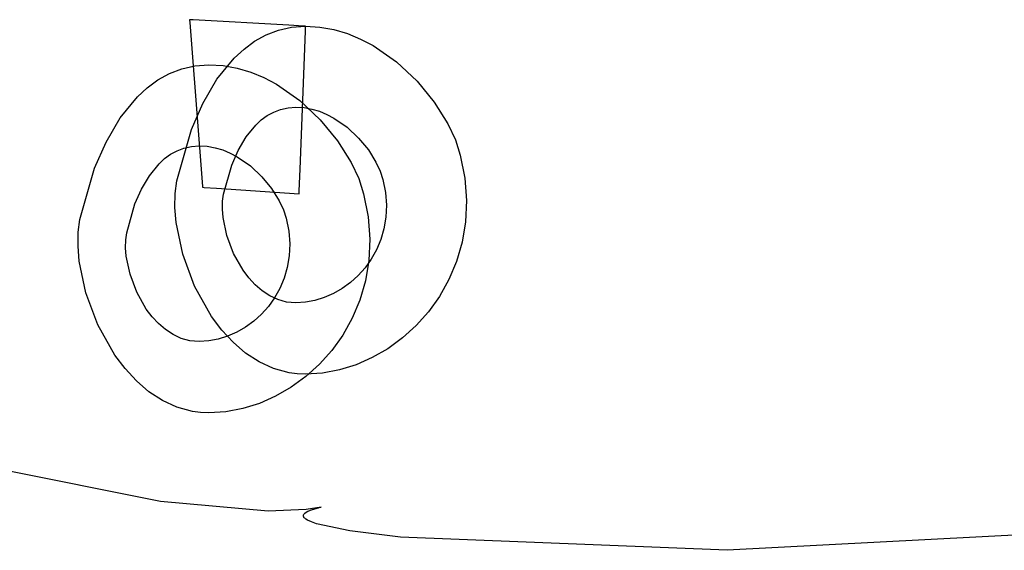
# Model space of a CAD drawing. Extents: x -3.57 to 3.57, y -2.08 to 2.06.
# Tile 101 of 219: x -0.753 to -0.6701, y 0.1312 to 0.1759. Entities that reach past the tile are written whole.
import ezdxf

# ---------------------------------------------------------------- set-up
doc = ezdxf.new("R2010")
doc.units = 0

msp = doc.modelspace()

# ---------------------------------------------------------------- linework, layer by layer
at = {"layer": 'Layer 1', "color": 7, "linetype": 'CONTINUOUS'}
for p, q in [((-0.738722, 0.175909), (-0.738736, 0.175909)), ((-0.738736, 0.175909), (-0.738736, 0.175909)), ((-0.738736, 0.175909), (-0.738736, 0.175909)), ((-0.738736, 0.175909), (-0.738736, 0.175909)), ((-0.738736, 0.175909), (-0.738736, 0.175909)), ((-0.738736, 0.175909), (-0.738736, 0.175909)), ((-0.738736, 0.175909), (-0.738736, 0.175909)), ((-0.738736, 0.175909), (-0.738736, 0.175909)), ((-0.738736, 0.175909), (-0.738736, 0.175909)), ((-0.738736, 0.175909), (-0.738736, 0.175909)), ((-0.738736, 0.175909), (-0.738736, 0.175908)), ((-0.738736, 0.175908), (-0.738735, 0.1759)), ((-0.738735, 0.1759), (-0.738732, 0.175856)), ((-0.738441, 0.175893), (-0.738722, 0.175909)), ((-0.730386, 0.175445), (-0.738441, 0.175893)), ((-0.738732, 0.175856), (-0.738718, 0.175673)), ((-0.738718, 0.175673), (-0.738578, 0.17385)), ((-0.731255, 0.175029), (-0.730145, 0.175279)), ((-0.729125, 0.175375), (-0.730386, 0.175445)), ((-0.730145, 0.175279), (-0.728961, 0.175366)), ((-0.728997, 0.175368), (-0.729125, 0.175375)), ((-0.728967, 0.175367), (-0.728997, 0.175368)), ((-0.728977, 0.174939), (-0.728961, 0.175346)), ((-0.728961, 0.175366), (-0.728967, 0.175367)), ((-0.728961, 0.175366), (-0.727752, 0.175292)), ((-0.728961, 0.175346), (-0.728961, 0.175366)), ((-0.728961, 0.175366), (-0.728961, 0.175366)), ((-0.728961, 0.175366), (-0.728961, 0.175366)), ((-0.728961, 0.175366), (-0.728961, 0.175366)), ((-0.728961, 0.175366), (-0.728961, 0.175366)), ((-0.728961, 0.175366), (-0.728961, 0.175366)), ((-0.728961, 0.175366), (-0.728961, 0.175366)), ((-0.728961, 0.175366), (-0.728961, 0.175366)), ((-0.728961, 0.175366), (-0.728961, 0.175366)), ((-0.728961, 0.175366), (-0.728961, 0.175366)), ((-0.728961, 0.175366), (-0.728961, 0.175366)), ((-0.727752, 0.175292), (-0.726573, 0.175078)), ((-0.726573, 0.175078), (-0.72543, 0.174736)), ((-0.733256, 0.174093), (-0.732291, 0.174629)), ((-0.732291, 0.174629), (-0.731255, 0.175029)), ((-0.729425, 0.163303), (-0.728977, 0.174939)), ((-0.72543, 0.174736), (-0.724326, 0.17428)), ((-0.724326, 0.17428), (-0.723267, 0.173722)), ((-0.738578, 0.17385), (-0.737682, 0.162214)), ((-0.734976, 0.172674), (-0.73415, 0.173437)), ((-0.73415, 0.173437), (-0.733256, 0.174093)), ((-0.723267, 0.173722), (-0.721302, 0.172352)), ((-0.736429, 0.170886), (-0.734976, 0.172674)), ((-0.740437, 0.171372), (-0.7394, 0.171773)), ((-0.7394, 0.171773), (-0.738291, 0.172023)), ((-0.738291, 0.172023), (-0.737106, 0.17211)), ((-0.737106, 0.17211), (-0.735898, 0.172036)), ((-0.735898, 0.172036), (-0.73472, 0.171822)), ((-0.73472, 0.171822), (-0.733577, 0.17148)), ((-0.721302, 0.172352), (-0.719573, 0.170727)), ((-0.741402, 0.170837), (-0.740437, 0.171372)), ((-0.733577, 0.17148), (-0.732473, 0.171024)), ((-0.732473, 0.171024), (-0.731415, 0.170465)), ((-0.743123, 0.169417), (-0.742297, 0.17018)), ((-0.742297, 0.17018), (-0.741402, 0.170837)), ((-0.737628, 0.168843), (-0.736429, 0.170886)), ((-0.731415, 0.170465), (-0.729449, 0.169094)), ((-0.719573, 0.170727), (-0.718117, 0.168949)), ((-0.744577, 0.167628), (-0.743123, 0.169417)), ((-0.738584, 0.16666), (-0.737628, 0.168843)), ((-0.731065, 0.168354), (-0.730442, 0.168495)), ((-0.730442, 0.168495), (-0.729776, 0.168543)), ((-0.729776, 0.168543), (-0.729095, 0.168502)), ((-0.729449, 0.169094), (-0.72772, 0.167469)), ((-0.729095, 0.168502), (-0.728432, 0.168381)), ((-0.718117, 0.168949), (-0.716973, 0.16712)), ((-0.745776, 0.165585), (-0.744577, 0.167628)), ((-0.732694, 0.167458), (-0.732191, 0.167828)), ((-0.732191, 0.167828), (-0.731648, 0.168129)), ((-0.731648, 0.168129), (-0.731065, 0.168354)), ((-0.728432, 0.168381), (-0.727788, 0.168189)), ((-0.727788, 0.168189), (-0.727167, 0.167932)), ((-0.727167, 0.167932), (-0.726571, 0.167619)), ((-0.726571, 0.167619), (-0.725466, 0.166848)), ((-0.733976, 0.166024), (-0.733159, 0.167029)), ((-0.733159, 0.167029), (-0.732694, 0.167458)), ((-0.72772, 0.167469), (-0.726263, 0.16569)), ((-0.725466, 0.166848), (-0.724492, 0.165934)), ((-0.716973, 0.16712), (-0.716343, 0.165776)), ((-0.739823, 0.162331), (-0.738584, 0.16666)), ((-0.734651, 0.164875), (-0.733976, 0.166024)), ((-0.724492, 0.165934), (-0.723673, 0.164934)), ((-0.746733, 0.163402), (-0.745776, 0.165585)), ((-0.739794, 0.164869), (-0.739211, 0.165094)), ((-0.739211, 0.165094), (-0.738587, 0.165235)), ((-0.738587, 0.165235), (-0.737921, 0.165283)), ((-0.737921, 0.165283), (-0.737242, 0.165242)), ((-0.737242, 0.165242), (-0.736579, 0.165121)), ((-0.736579, 0.165121), (-0.735936, 0.164929)), ((-0.726263, 0.16569), (-0.725119, 0.163861)), ((-0.716343, 0.165776), (-0.715925, 0.164504)), ((-0.74084, 0.164199), (-0.740337, 0.164568)), ((-0.740337, 0.164568), (-0.739794, 0.164869)), ((-0.735936, 0.164929), (-0.735315, 0.164673)), ((-0.735315, 0.164673), (-0.73472, 0.164359)), ((-0.735189, 0.163647), (-0.734651, 0.164875)), ((-0.73472, 0.164359), (-0.733615, 0.163588)), ((-0.723673, 0.164934), (-0.72303, 0.163905)), ((-0.715925, 0.164504), (-0.715551, 0.162551)), ((-0.742123, 0.162764), (-0.741305, 0.16377)), ((-0.741305, 0.16377), (-0.74084, 0.164199)), ((-0.735886, 0.161213), (-0.735189, 0.163647)), ((-0.733615, 0.163588), (-0.732642, 0.162674)), ((-0.725119, 0.163861), (-0.724488, 0.162517)), ((-0.72303, 0.163905), (-0.722676, 0.163149)), ((-0.747972, 0.159075), (-0.746733, 0.163402)), ((-0.742797, 0.161615), (-0.742123, 0.162764)), ((-0.732642, 0.162674), (-0.731823, 0.161674)), ((-0.729495, 0.161481), (-0.729425, 0.163303)), ((-0.722676, 0.163149), (-0.722441, 0.162433)), ((-0.739963, 0.161252), (-0.739823, 0.162331)), ((-0.737682, 0.162214), (-0.737654, 0.161838)), ((-0.737654, 0.161838), (-0.73765, 0.161787)), ((-0.73765, 0.161787), (-0.73765, 0.161787)), ((-0.73765, 0.161787), (-0.73765, 0.161787)), ((-0.73765, 0.161787), (-0.73765, 0.161787)), ((-0.73765, 0.161787), (-0.73765, 0.161787)), ((-0.73765, 0.161787), (-0.73765, 0.161787)), ((-0.73765, 0.161787), (-0.73765, 0.161787)), ((-0.73765, 0.161787), (-0.73765, 0.161787)), ((-0.73765, 0.161787), (-0.73765, 0.161787)), ((-0.73765, 0.161787), (-0.73765, 0.161787)), ((-0.73765, 0.161787), (-0.73765, 0.161787)), ((-0.73765, 0.161787), (-0.737649, 0.161787)), ((-0.737649, 0.161787), (-0.737649, 0.161787)), ((-0.737649, 0.161787), (-0.737644, 0.161787)), ((-0.737644, 0.161787), (-0.737619, 0.161785)), ((-0.737619, 0.161785), (-0.737513, 0.161778)), ((-0.737513, 0.161778), (-0.736462, 0.161708)), ((-0.724488, 0.162517), (-0.724071, 0.161244)), ((-0.722441, 0.162433), (-0.722231, 0.161335)), ((-0.715551, 0.162551), (-0.715413, 0.16067)), ((-0.743336, 0.160387), (-0.742797, 0.161615)), ((-0.73998, 0.160071), (-0.739963, 0.161252)), ((-0.736462, 0.161708), (-0.729504, 0.161244)), ((-0.735965, 0.160606), (-0.735886, 0.161213)), ((-0.731823, 0.161674), (-0.73118, 0.160645)), ((-0.729504, 0.161254), (-0.729502, 0.161297)), ((-0.729504, 0.161245), (-0.729504, 0.161254)), ((-0.729504, 0.161244), (-0.729504, 0.161245)), ((-0.729504, 0.161244), (-0.729504, 0.161244)), ((-0.729504, 0.161244), (-0.729504, 0.161244)), ((-0.729504, 0.161244), (-0.729504, 0.161244)), ((-0.729504, 0.161244), (-0.729504, 0.161244)), ((-0.729504, 0.161244), (-0.729504, 0.161244)), ((-0.729504, 0.161244), (-0.729504, 0.161244)), ((-0.729502, 0.161297), (-0.729495, 0.161481)), ((-0.724071, 0.161244), (-0.723697, 0.159291)), ((-0.722231, 0.161335), (-0.722153, 0.160277)), ((-0.744035, 0.157953), (-0.743336, 0.160387)), ((-0.735974, 0.159942), (-0.735965, 0.160606)), ((-0.73118, 0.160645), (-0.730825, 0.159889)), ((-0.722153, 0.160277), (-0.722199, 0.159263)), ((-0.715413, 0.16067), (-0.715492, 0.158867)), ((-0.739875, 0.158809), (-0.73998, 0.160071)), ((-0.735915, 0.159232), (-0.735974, 0.159942)), ((-0.730825, 0.159889), (-0.730591, 0.159173)), ((-0.723697, 0.159291), (-0.723558, 0.15741)), ((-0.748113, 0.157996), (-0.747972, 0.159075)), ((-0.739316, 0.156144), (-0.739875, 0.158809)), ((-0.7356, 0.157733), (-0.735915, 0.159232)), ((-0.730591, 0.159173), (-0.730381, 0.158075)), ((-0.722199, 0.159263), (-0.722358, 0.158297)), ((-0.715492, 0.158867), (-0.715775, 0.15715)), ((-0.748129, 0.156814), (-0.748113, 0.157996)), ((-0.744114, 0.157346), (-0.744035, 0.157953)), ((-0.735035, 0.156216), (-0.7356, 0.157733)), ((-0.730381, 0.158075), (-0.730303, 0.157017)), ((-0.722358, 0.158297), (-0.722621, 0.157385)), ((-0.748025, 0.155552), (-0.748129, 0.156814)), ((-0.744123, 0.156682), (-0.744114, 0.157346)), ((-0.730303, 0.157017), (-0.730348, 0.156003)), ((-0.723558, 0.15741), (-0.723638, 0.155607)), ((-0.722621, 0.157385), (-0.72298, 0.156529)), ((-0.715775, 0.15715), (-0.716242, 0.155528)), ((-0.744065, 0.155972), (-0.744123, 0.156682)), ((-0.74375, 0.154473), (-0.744065, 0.155972)), ((-0.738312, 0.153447), (-0.739316, 0.156144)), ((-0.734234, 0.154788), (-0.735035, 0.156216)), ((-0.730348, 0.156003), (-0.730507, 0.155037)), ((-0.72298, 0.156529), (-0.723425, 0.155735)), ((-0.747466, 0.152886), (-0.748025, 0.155552)), ((-0.723425, 0.155735), (-0.723947, 0.155006)), ((-0.723638, 0.155607), (-0.723921, 0.153891)), ((-0.716242, 0.155528), (-0.71688, 0.154006)), ((-0.743184, 0.152956), (-0.74375, 0.154473)), ((-0.733749, 0.154142), (-0.734234, 0.154788)), ((-0.730507, 0.155037), (-0.73077, 0.154125)), ((-0.724536, 0.154348), (-0.725184, 0.153763)), ((-0.723947, 0.155006), (-0.724536, 0.154348)), ((-0.73321, 0.153558), (-0.733749, 0.154142)), ((-0.73262, 0.15305), (-0.73321, 0.153558)), ((-0.73077, 0.154125), (-0.731129, 0.153269)), ((-0.725184, 0.153763), (-0.72588, 0.153256)), ((-0.723921, 0.153891), (-0.724389, 0.152269)), ((-0.71688, 0.154006), (-0.71767, 0.152594)), ((-0.746461, 0.150189), (-0.747466, 0.152886)), ((-0.742382, 0.151529), (-0.743184, 0.152956)), ((-0.736887, 0.150908), (-0.738312, 0.153447)), ((-0.731979, 0.152631), (-0.73262, 0.15305)), ((-0.731129, 0.153269), (-0.731573, 0.152475)), ((-0.726617, 0.152832), (-0.727383, 0.152495)), ((-0.72588, 0.153256), (-0.726617, 0.152832)), ((-0.731573, 0.152475), (-0.732094, 0.151747)), ((-0.731291, 0.152316), (-0.731979, 0.152631)), ((-0.730556, 0.152117), (-0.731291, 0.152316)), ((-0.730171, 0.152065), (-0.730556, 0.152117)), ((-0.729776, 0.152047), (-0.730171, 0.152065)), ((-0.728972, 0.152098), (-0.729776, 0.152047)), ((-0.728172, 0.152249), (-0.728972, 0.152098)), ((-0.727383, 0.152495), (-0.728172, 0.152249)), ((-0.724389, 0.152269), (-0.725026, 0.150748)), ((-0.71767, 0.152594), (-0.718597, 0.151298)), ((-0.741897, 0.150882), (-0.742382, 0.151529)), ((-0.732683, 0.151088), (-0.73333, 0.150503)), ((-0.732094, 0.151747), (-0.732683, 0.151088)), ((-0.718597, 0.151298), (-0.719644, 0.150127)), ((-0.745036, 0.147651), (-0.746461, 0.150189)), ((-0.741359, 0.150298), (-0.741897, 0.150882)), ((-0.740768, 0.14979), (-0.741359, 0.150298)), ((-0.736025, 0.149759), (-0.736887, 0.150908)), ((-0.73333, 0.150503), (-0.734027, 0.149996)), ((-0.725026, 0.150748), (-0.725817, 0.149336)), ((-0.740127, 0.149371), (-0.740768, 0.14979)), ((-0.739438, 0.149056), (-0.740127, 0.149371)), ((-0.735068, 0.148721), (-0.736025, 0.149759)), ((-0.734763, 0.149573), (-0.73553, 0.149235)), ((-0.734027, 0.149996), (-0.734763, 0.149573)), ((-0.725817, 0.149336), (-0.726744, 0.14804)), ((-0.719644, 0.150127), (-0.720795, 0.149087)), ((-0.738702, 0.148857), (-0.739438, 0.149056)), ((-0.738317, 0.148805), (-0.738702, 0.148857)), ((-0.737921, 0.148787), (-0.738317, 0.148805)), ((-0.737118, 0.148839), (-0.737921, 0.148787)), ((-0.736318, 0.148989), (-0.737118, 0.148839)), ((-0.73553, 0.149235), (-0.736318, 0.148989)), ((-0.734018, 0.147818), (-0.735068, 0.148721)), ((-0.720795, 0.149087), (-0.722033, 0.148186)), ((-0.732879, 0.147074), (-0.734018, 0.147818)), ((-0.726744, 0.14804), (-0.727791, 0.146869)), ((-0.722033, 0.148186), (-0.723342, 0.147432)), ((-0.744174, 0.146502), (-0.745036, 0.147651)), ((-0.731655, 0.146513), (-0.732879, 0.147074)), ((-0.727791, 0.146869), (-0.728942, 0.145829)), ((-0.723342, 0.147432), (-0.724706, 0.146832)), ((-0.743216, 0.145464), (-0.744174, 0.146502)), ((-0.730347, 0.146159), (-0.731655, 0.146513)), ((-0.729664, 0.146067), (-0.730347, 0.146159)), ((-0.728961, 0.146035), (-0.729664, 0.146067)), ((-0.727532, 0.146126), (-0.728961, 0.146035)), ((-0.726108, 0.146395), (-0.727532, 0.146126)), ((-0.724706, 0.146832), (-0.726108, 0.146395)), ((-0.742166, 0.144561), (-0.743216, 0.145464)), ((-0.728942, 0.145829), (-0.730181, 0.144929)), ((-0.741027, 0.143817), (-0.742166, 0.144561)), ((-0.730181, 0.144929), (-0.73149, 0.144175)), ((-0.739802, 0.143257), (-0.741027, 0.143817)), ((-0.732853, 0.143576), (-0.734255, 0.143139)), ((-0.73149, 0.144175), (-0.732853, 0.143576)), ((-0.738494, 0.142903), (-0.739802, 0.143257)), ((-0.73781, 0.142811), (-0.738494, 0.142903)), ((-0.737106, 0.14278), (-0.73781, 0.142811)), ((-0.735678, 0.142871), (-0.737106, 0.14278)), ((-0.734255, 0.143139), (-0.735678, 0.142871)), ((-0.741194, 0.1353), (-0.768371, 0.140778)), ((-0.732128, 0.134483), (-0.741194, 0.1353)), ((-0.72891, 0.134625), (-0.732128, 0.134483)), ((-0.729012, 0.134334), (-0.728905, 0.13441)), ((-0.727654, 0.134843), (-0.72891, 0.134625)), ((-0.728905, 0.13441), (-0.728766, 0.134486)), ((-0.728766, 0.134486), (-0.728391, 0.134637)), ((-0.728391, 0.134637), (-0.727884, 0.134786)), ((-0.727884, 0.134786), (-0.727736, 0.134823)), ((-0.727736, 0.134823), (-0.727658, 0.134841)), ((-0.727658, 0.134841), (-0.727654, 0.134843)), ((-0.729147, 0.134104), (-0.729146, 0.134123)), ((-0.729146, 0.134085), (-0.729147, 0.134104)), ((-0.729146, 0.134123), (-0.729144, 0.134142)), ((-0.729143, 0.134066), (-0.729146, 0.134085)), ((-0.729144, 0.134142), (-0.729139, 0.134161)), ((-0.729138, 0.134046), (-0.729143, 0.134066)), ((-0.729139, 0.134161), (-0.729133, 0.134181)), ((-0.729122, 0.134008), (-0.729138, 0.134046)), ((-0.729133, 0.134181), (-0.729114, 0.134219)), ((-0.729099, 0.13397), (-0.729122, 0.134008)), ((-0.729114, 0.134219), (-0.729088, 0.134257)), ((-0.729069, 0.133931), (-0.729099, 0.13397)), ((-0.729088, 0.134257), (-0.729054, 0.134295)), ((-0.729032, 0.133893), (-0.729069, 0.133931)), ((-0.729054, 0.134295), (-0.729012, 0.134334)), ((-0.728935, 0.133816), (-0.729032, 0.133893)), ((-0.72881, 0.13374), (-0.728935, 0.133816)), ((-0.728476, 0.133587), (-0.72881, 0.13374)), ((-0.728032, 0.133436), (-0.728476, 0.133587)), ((-0.725235, 0.132849), (-0.728032, 0.133436)), ((-0.720961, 0.132313), (-0.725235, 0.132849)), ((-0.659582, 0.132965), (-0.693432, 0.131194)), ((-0.693432, 0.131194), (-0.720961, 0.132313))]:
    msp.add_line(p, q, dxfattribs=at)

doc.saveas('drawing.dxf')
